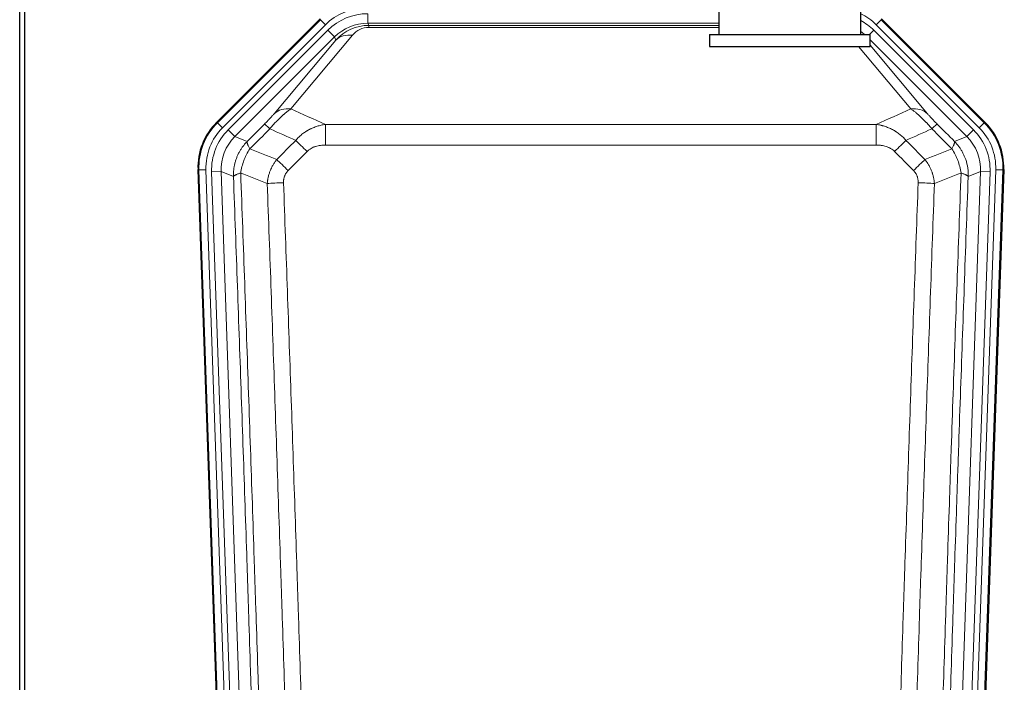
# Model space of a CAD drawing. Header units: inches. Extents: x 0 to 17820, y -10 to 12600.
# Tile 19 of 117: x 3174 to 3591, y 3309 to 3589. Entities that reach past the tile are written whole.
import ezdxf

# ---------------------------------------------------------------- set-up
doc = ezdxf.new("R2010")
doc.units = ezdxf.units.IN
doc.layers.add('1', color=7, linetype='Continuous', true_color=0xffffff)

msp = doc.modelspace()

# ---------------------------------------------------------------- linework, layer by layer
at = {"layer": '1', "color": 2, "linetype": 'Continuous', "lineweight": 25}
for p, q in [((3174.089, 3210.404), (3174.089, 3610.984)), ((3176.089, 3610.656), (3176.089, 3187.146)), ((3257.448, 3545.533), (3301.264, 3589.349)), ((3470.09, 3592.145), (3470.09, 3582.645)), ((3530.09, 3582.645), (3530.09, 3592.156)), ((3538.915, 3589.349), (3582.731, 3545.533)), ((3466.09, 3582.645), (3534.09, 3582.645)), ((3466.09, 3582.645), (3466.09, 3577.645)), ((3534.09, 3577.645), (3534.09, 3582.645)), ((3466.09, 3577.645), (3534.09, 3577.645)), ((3262.685, 3149.881), (3249.567, 3525.526)), ((3590.611, 3525.526), (3577.494, 3149.881))]:
    msp.add_line(p, q, dxfattribs=at)
at = {"layer": '1', "color": 110, "linetype": 'Continuous', "lineweight": 13}
for p, q in [((3257.829, 3545.383), (3301.42, 3588.974)), ((3301.42, 3588.974), (3301.264, 3589.349)), ((3303.538, 3586.855), (3301.42, 3588.974)), ((3321.462, 3587.523), (3321.462, 3591.518)), ((3538.759, 3588.974), (3536.641, 3586.855)), ((3538.915, 3589.349), (3538.759, 3588.974)), ((3538.759, 3588.974), (3582.35, 3545.383)), ((3303.538, 3586.855), (3259.947, 3543.264)), ((3262.339, 3542.322), (3304.514, 3584.498)), ((3307.339, 3581.673), (3304.514, 3584.498)), ((3470.088, 3587.523), (3321.462, 3587.523)), ((3321.462, 3587.523), (3321.857, 3586.568)), ((3321.857, 3586.568), (3470.087, 3586.568)), ((3321.857, 3585.69), (3321.857, 3586.568)), ((3470.087, 3585.69), (3321.857, 3585.69)), ((3533.812, 3582.645), (3535.665, 3584.498)), ((3577.84, 3542.322), (3535.665, 3584.498)), ((3580.232, 3543.264), (3536.641, 3586.855)), ((3307.339, 3581.673), (3265.164, 3539.498)), ((3281.815, 3549.163), (3307.893, 3580.336)), ((3314.954, 3582.382), (3288.876, 3551.209)), ((3307.893, 3580.336), (3307.339, 3581.673)), ((3575.015, 3539.498), (3534.09, 3580.423)), ((3551.302, 3551.209), (3529.188, 3577.645)), ((3534.09, 3578.18), (3558.364, 3549.163)), ((3257.448, 3545.533), (3257.829, 3545.383)), ((3259.947, 3543.264), (3257.829, 3545.383)), ((3303.503, 3535.93), (3303.503, 3544.639)), ((3303.503, 3544.639), (3536.676, 3544.639)), ((3536.676, 3535.93), (3536.676, 3544.639)), ((3582.35, 3545.383), (3580.232, 3543.264)), ((3582.35, 3545.383), (3582.731, 3545.533)), ((3262.339, 3542.322), (3265.164, 3539.498)), ((3265.164, 3539.498), (3270.388, 3537.44)), ((3569.791, 3537.44), (3575.015, 3539.498)), ((3575.015, 3539.498), (3577.84, 3542.322)), ((3536.676, 3535.93), (3303.503, 3535.93)), ((3249.948, 3525.376), (3249.567, 3525.526)), ((3252.942, 3525.481), (3249.948, 3525.376)), ((3263.059, 3149.933), (3249.948, 3525.376)), ((3252.942, 3525.481), (3266.053, 3150.038)), ((3255.334, 3524.539), (3259.326, 3524.678)), ((3255.334, 3524.539), (3268.4, 3150.368)), ((3264.574, 3522.611), (3259.326, 3524.678)), ((3259.326, 3524.678), (3272.392, 3150.507)), ((3567.787, 3150.507), (3580.853, 3524.678)), ((3584.845, 3524.539), (3571.779, 3150.368)), ((3574.126, 3150.038), (3587.237, 3525.481)), ((3580.853, 3524.678), (3575.605, 3522.611)), ((3590.231, 3525.376), (3577.12, 3149.933)), ((3580.853, 3524.678), (3584.845, 3524.539)), ((3590.231, 3525.376), (3587.237, 3525.481)), ((3590.611, 3525.526), (3590.231, 3525.376))]:
    msp.add_line(p, q, dxfattribs=at)
for centre, major_axis, ratio, start_param, end_param in [((3320.513, 3569.842, 0), (9.199, -22.209), 0.998395, 2.7494612, 3.5337241), ((3321.489, 3567.485, 0), (-9.199, 22.209), 0.998395, 5.8910538, 6.6753168), ((3519.666, 3569.842, 0), (-9.199, -22.209), 0.998395, 2.7494612, 3.0857139), ((3518.69, 3567.485), (9.199, 22.209), 0.998395, 5.8910538, 6.1816355), ((3321.489, 3567.485), (7.671, -18.519), 0.9977549, 2.7494612, 3.5337241), ((3322.411, 3565.26), (4.311, -20.925), 0.9337003, 2.9520749, 3.7363379), ((3322.411, 3574.367), (2.389, -11.128), 0.8742439, 2.9560698, 3.7403327), ((3314.954, 3573.275), (-7.67, 6.416), 0.860824, 5.3364913, 6.1801624), ((3518.69, 3567.485), (-7.671, -18.519), 0.9977549, 2.8207801, 2.9288368), ((3288.876, 3542.102), (-7.67, 6.416), 0.860824, 5.3364913, 6.1801624), ((3551.302, 3542.102), (-7.67, -6.416), 0.860824, 3.2446156, 4.0882866), ((3276.961, 3526.291), (25.153, -9.908), 0.9987323, 2.7320361, 3.5511492), ((3276.961, 3526.291, 0), (22.366, -8.81), 0.9983711, 2.7320361, 3.5511492), ((3284.789, 3537.738), (7.081, -7.061), 0.0269081, 2.343706, 3.0892138), ((3555.39, 3537.738), (-7.081, -7.061), 0.0269081, 3.1939715, 3.9394793), ((3563.218, 3526.291, 0), (-22.366, -8.81), 0.9983711, 2.7320361, 3.5511492), ((3563.218, 3526.291), (-25.153, -9.908), 0.9987323, 2.7320361, 3.5511492), ((3279.353, 3525.349, 0), (-22.366, 8.81), 0.9983711, 5.8736288, 6.6927419), ((3279.353, 3525.349), (18.651, -7.347), 0.9977215, 2.7320361, 3.5511492), ((3560.826, 3525.349), (-18.651, -7.347), 0.9977215, 2.7320361, 3.5511492), ((3560.826, 3525.349, 0), (22.366, 8.81), 0.9983711, 5.8736288, 6.6927419), ((3295.745, 3532.807), (7.096, -7.046), 0.0275577, 1.5981516, 2.344042), ((3544.434, 3532.807), (-7.096, -7.046), 0.0275577, 3.9391433, 4.6850337), ((3287.736, 3524.743), (7.095, -7.047), 0.0252539, 1.5958719, 2.342907), ((3552.443, 3524.743), (7.095, 7.047), 0.0252539, 0.7986857, 1.5457208), ((3285.764, 3519.655), (-9.993, -0.365), 0.0335157, 4.711165, 5.4709844), ((3554.415, 3519.655), (-9.993, 0.365), 0.0335157, 3.9537936, 4.713613)]:
    msp.add_ellipse(centre, major_axis=major_axis, ratio=ratio, start_param=start_param, end_param=end_param, dxfattribs=at)
at = {"layer": '1', "color": 2, "linetype": 'Continuous', "lineweight": 25}
for centre, major_axis in [((3276.589, 3526.437, 0), (25.162, -9.912)), ((3563.59, 3526.437, 0), (-25.162, -9.912))]:
    msp.add_ellipse(centre, major_axis=major_axis, ratio=0.9983711, start_param=2.7320361, end_param=3.5511492, dxfattribs=at)
at = {"layer": '1', "color": 110, "linetype": 'Continuous', "lineweight": 13}
for points, knots in [([(3279.981, 3542.804), (3280.365, 3543.263), (3281.135, 3544.16), (3281.911, 3545.015), (3282.495, 3545.64), (3282.69, 3545.845), (3282.934, 3546.099), (3282.983, 3546.149), (3283.08, 3546.25), (3283.226, 3546.4), (3283.372, 3546.548), (3283.856, 3547.036), (3284.24, 3547.409), (3284.999, 3548.125), (3285.374, 3548.467), (3285.839, 3548.875), (3285.932, 3548.955), (3286.116, 3549.114), (3286.391, 3549.348), (3286.661, 3549.571), (3287.196, 3550.002), (3287.543, 3550.27), (3288.053, 3550.644), (3288.221, 3550.764), (3288.469, 3550.937), (3288.552, 3550.993), (3288.715, 3551.103), (3288.796, 3551.157), (3288.876, 3551.209)], [0, 0, 0, 0, 0.125, 0.25, 0.25, 0.3125, 0.3125, 0.328125, 0.328125, 0.34375, 0.375, 0.375, 0.5, 0.5, 0.625, 0.625, 0.65625, 0.65625, 0.6875, 0.75, 0.75, 0.875, 0.875, 0.9375, 0.9375, 0.96875, 0.96875, 1, 1, 1, 1]), ([(3551.302, 3551.209), (3551.624, 3550.999), (3551.955, 3550.77), (3552.632, 3550.273), (3552.979, 3550.005), (3553.513, 3549.574), (3553.693, 3549.426), (3553.967, 3549.195), (3554.059, 3549.117), (3554.197, 3548.998), (3554.244, 3548.958), (3554.336, 3548.878), (3554.754, 3548.513), (3555.552, 3547.787), (3556.317, 3547.041), (3556.896, 3546.458), (3557.09, 3546.26), (3557.382, 3545.957), (3557.479, 3545.855), (3557.626, 3545.7), (3557.675, 3545.648), (3557.773, 3545.544), (3557.822, 3545.492), (3558.262, 3545.021), (3558.652, 3544.592), (3559.427, 3543.713), (3559.813, 3543.264), (3560.198, 3542.804)], [0, 0, 0, 0, 0.125, 0.125, 0.25, 0.25, 0.3125, 0.3125, 0.34375, 0.34375, 0.359375, 0.359375, 0.375, 0.5, 0.625, 0.625, 0.6875, 0.6875, 0.71875, 0.71875, 0.734375, 0.734375, 0.75, 0.75, 0.875, 0.875, 1, 1, 1, 1]), ([(3281.815, 3549.163), (3281.79, 3549.133), (3281.764, 3549.102), (3281.711, 3549.04), (3281.684, 3549.008), (3281.601, 3548.911), (3281.544, 3548.844), (3281.364, 3548.637), (3281.236, 3548.491), (3281.028, 3548.258), (3280.956, 3548.178), (3280.844, 3548.054), (3280.788, 3547.992), (3280.729, 3547.928), (3280.69, 3547.885), (3280.67, 3547.863), (3280.491, 3547.667), (3280.324, 3547.486), (3279.973, 3547.111), (3279.789, 3546.916), (3279.549, 3546.664), (3279.476, 3546.587), (3279.402, 3546.51), (3279.352, 3546.458), (3279.327, 3546.432), (3279.202, 3546.302), (3279.101, 3546.197), (3278.794, 3545.88), (3278.586, 3545.667), (3278.162, 3545.236), (3277.947, 3545.019), (3277.728, 3544.799)], [0, 0, 0, 0, 0.03125, 0.03125, 0.0625, 0.0625, 0.125, 0.125, 0.25, 0.25, 0.3125, 0.3125, 0.34375, 0.359375, 0.359375, 0.375, 0.375, 0.5, 0.5, 0.625, 0.625, 0.65625, 0.671875, 0.671875, 0.6875, 0.6875, 0.75, 0.75, 0.875, 0.875, 1, 1, 1, 1]), ([(3562.451, 3544.799), (3562.232, 3545.019), (3562.015, 3545.237), (3561.589, 3545.671), (3561.38, 3545.885), (3561.122, 3546.152), (3561.07, 3546.205), (3560.969, 3546.31), (3560.818, 3546.467), (3560.672, 3546.62), (3560.385, 3546.921), (3560.203, 3547.114), (3559.853, 3547.489), (3559.686, 3547.67), (3559.506, 3547.866), (3559.486, 3547.887), (3559.447, 3547.93), (3559.389, 3547.995), (3559.256, 3548.141), (3559.149, 3548.261), (3558.941, 3548.493), (3558.813, 3548.639), (3558.575, 3548.914), (3558.465, 3549.042), (3558.364, 3549.163)], [0, 0, 0, 0, 0.125, 0.125, 0.25, 0.25, 0.28125, 0.28125, 0.3125, 0.375, 0.375, 0.5, 0.5, 0.625, 0.625, 0.640625, 0.640625, 0.65625, 0.6875, 0.75, 0.75, 0.875, 0.875, 1, 1, 1, 1]), ([(3290.927, 3537.869), (3291.127, 3538.108), (3291.333, 3538.342), (3291.65, 3538.685), (3291.757, 3538.799), (3291.974, 3539.021), (3292.083, 3539.131), (3292.636, 3539.672), (3293.097, 3540.08), (3294.054, 3540.848), (3294.55, 3541.207), (3295.192, 3541.627), (3295.321, 3541.709), (3295.517, 3541.831), (3295.583, 3541.871), (3295.714, 3541.95), (3295.78, 3541.99), (3296.111, 3542.184), (3296.446, 3542.371), (3296.786, 3542.547), (3296.922, 3542.616), (3296.99, 3542.651), (3297.196, 3542.753), (3297.333, 3542.819), (3297.747, 3543.013), (3298.024, 3543.135), (3298.862, 3543.481), (3299.427, 3543.686), (3300.57, 3544.044), (3301.148, 3544.197), (3302.316, 3544.455), (3302.907, 3544.559), (3303.503, 3544.639)], [0, 0, 0, 0, 0.0625, 0.0625, 0.09375, 0.09375, 0.125, 0.125, 0.25, 0.25, 0.375, 0.375, 0.40625, 0.40625, 0.421875, 0.421875, 0.4375, 0.4375, 0.5, 0.515625, 0.515625, 0.53125, 0.53125, 0.5625, 0.5625, 0.625, 0.625, 0.75, 0.75, 0.875, 0.875, 1, 1, 1, 1]), ([(3536.676, 3544.639), (3537.273, 3544.559), (3537.941, 3544.441), (3538.605, 3544.291), (3538.752, 3544.256), (3538.826, 3544.239), (3539.046, 3544.185), (3539.193, 3544.148), (3539.63, 3544.031), (3539.92, 3543.947), (3540.782, 3543.676), (3541.347, 3543.47), (3542.46, 3543.008), (3543.007, 3542.751), (3543.813, 3542.326), (3544.212, 3542.104), (3544.606, 3541.866), (3544.802, 3541.744), (3544.867, 3541.703), (3544.997, 3541.62), (3545.061, 3541.578), (3545.64, 3541.199), (3546.137, 3540.839), (3547.092, 3540.072), (3547.551, 3539.665), (3548.43, 3538.803), (3548.851, 3538.349), (3549.252, 3537.869)], [0, 0, 0, 0, 0.125, 0.140625, 0.140625, 0.15625, 0.15625, 0.1875, 0.1875, 0.25, 0.25, 0.375, 0.375, 0.5, 0.5, 0.5625, 0.59375, 0.59375, 0.609375, 0.609375, 0.625, 0.625, 0.75, 0.75, 0.875, 0.875, 1, 1, 1, 1]), ([(3264.574, 3522.611), (3264.568, 3523.097), (3264.557, 3524.063), (3264.673, 3525.502), (3264.88, 3526.913), (3265.185, 3528.288), (3265.578, 3529.623), (3266.056, 3530.912), (3266.613, 3532.15), (3267.243, 3533.333), (3267.94, 3534.457), (3268.699, 3535.517), (3269.51, 3536.518), (3270.097, 3537.134), (3270.388, 3537.44)], [0, 0, 0, 0, 0.089031, 0.1769996, 0.2639132, 0.3497793, 0.4346056, 0.5184004, 0.601172, 0.6829292, 0.763681, 0.8434369, 0.9222065, 1, 1, 1, 1]), ([(3271.494, 3534.282), (3271.387, 3534.489), (3271.287, 3534.688), (3271.1, 3535.069), (3271.013, 3535.251), (3270.853, 3535.597), (3270.781, 3535.761), (3270.652, 3536.069), (3270.595, 3536.213), (3270.499, 3536.481), (3270.459, 3536.605), (3270.396, 3536.831), (3270.374, 3536.934), (3270.333, 3537.208), (3270.342, 3537.347), (3270.388, 3537.44)], [0, 0, 0, 0, 0.125, 0.125, 0.25, 0.25, 0.375, 0.375, 0.5, 0.5, 0.625, 0.625, 0.75, 0.75, 1, 1, 1, 1]), ([(3295.745, 3533.196), (3295.87, 3533.322), (3296, 3533.444), (3296.202, 3533.621), (3296.27, 3533.678), (3296.408, 3533.79), (3296.477, 3533.845), (3296.83, 3534.113), (3297.124, 3534.307), (3297.734, 3534.659), (3298.05, 3534.816), (3298.458, 3534.993), (3298.54, 3535.028), (3298.705, 3535.094), (3298.787, 3535.126), (3299.035, 3535.219), (3299.202, 3535.276), (3299.703, 3535.436), (3300.04, 3535.526), (3300.72, 3535.678), (3301.062, 3535.739), (3301.752, 3535.836), (3302.099, 3535.872), (3302.798, 3535.919), (3303.15, 3535.93), (3303.503, 3535.93)], [0, 0, 0, 0, 0.0625, 0.0625, 0.09375, 0.09375, 0.125, 0.125, 0.25, 0.25, 0.375, 0.375, 0.40625, 0.40625, 0.4375, 0.4375, 0.5, 0.5, 0.625, 0.625, 0.75, 0.75, 0.875, 0.875, 1, 1, 1, 1]), ([(3536.676, 3535.93), (3537.029, 3535.93), (3537.383, 3535.919), (3537.824, 3535.889), (3537.912, 3535.882), (3538.088, 3535.867), (3538.176, 3535.859), (3538.44, 3535.832), (3538.614, 3535.81), (3539.136, 3535.736), (3539.481, 3535.674), (3540.164, 3535.52), (3540.501, 3535.429), (3541.169, 3535.214), (3541.499, 3535.091), (3541.865, 3534.931), (3541.905, 3534.913), (3541.986, 3534.876), (3542.106, 3534.821), (3542.384, 3534.686), (3542.616, 3534.56), (3543.07, 3534.297), (3543.361, 3534.104), (3543.918, 3533.68), (3544.184, 3533.449), (3544.434, 3533.196)], [0, 0, 0, 0, 0.125, 0.125, 0.15625, 0.15625, 0.1875, 0.1875, 0.25, 0.25, 0.375, 0.375, 0.5, 0.5, 0.625, 0.625, 0.640625, 0.640625, 0.65625, 0.6875, 0.75, 0.75, 0.875, 0.875, 1, 1, 1, 1]), ([(3569.791, 3537.44), (3569.837, 3537.347), (3569.846, 3537.208), (3569.805, 3536.934), (3569.783, 3536.831), (3569.72, 3536.605), (3569.68, 3536.481), (3569.584, 3536.213), (3569.527, 3536.069), (3569.398, 3535.761), (3569.326, 3535.597), (3569.166, 3535.251), (3569.079, 3535.069), (3568.892, 3534.688), (3568.792, 3534.489), (3568.685, 3534.282)], [0, 0, 0, 0, 0.25, 0.25, 0.375, 0.375, 0.5, 0.5, 0.625, 0.625, 0.75, 0.75, 0.875, 0.875, 1, 1, 1, 1]), ([(3569.791, 3537.44), (3570.093, 3537.121), (3570.703, 3536.481), (3571.541, 3535.438), (3572.322, 3534.332), (3573.036, 3533.16), (3573.675, 3531.926), (3574.535, 3529.944), (3575.366, 3527.079), (3575.642, 3524.344), (3575.61, 3522.843), (3575.605, 3522.611)], [0, 0, 0, 0, 0.0808925, 0.1627583, 0.2456086, 0.3294543, 0.4143057, 0.5001731, 0.7248177, 0.9574268, 1, 1, 1, 1]), ([(3267.629, 3524.086), (3267.758, 3524.989), (3267.936, 3525.892), (3268.393, 3527.676), (3268.67, 3528.558), (3269.158, 3529.852), (3269.333, 3530.278), (3269.705, 3531.118), (3269.903, 3531.532), (3270.529, 3532.752), (3270.991, 3533.536), (3271.494, 3534.282)], [0, 0, 0, 0, 0.25, 0.25, 0.5, 0.5, 0.625, 0.625, 0.75, 0.75, 1, 1, 1, 1]), ([(3568.685, 3534.282), (3569.188, 3533.536), (3569.65, 3532.752), (3570.276, 3531.532), (3570.474, 3531.118), (3570.846, 3530.278), (3571.021, 3529.852), (3571.509, 3528.558), (3571.786, 3527.676), (3572.243, 3525.892), (3572.421, 3524.989), (3572.55, 3524.086)], [0, 0, 0, 0, 0.25, 0.25, 0.375, 0.375, 0.5, 0.5, 0.75, 0.75, 1, 1, 1, 1]), ([(3278.881, 3519.647), (3278.917, 3520.11), (3278.97, 3520.57), (3279.059, 3521.143), (3279.077, 3521.257), (3279.117, 3521.486), (3279.138, 3521.6), (3279.203, 3521.942), (3279.251, 3522.168), (3279.408, 3522.844), (3279.649, 3523.734), (3279.957, 3524.603), (3280.213, 3525.247), (3280.325, 3525.514), (3280.444, 3525.778), (3280.492, 3525.884), (3280.516, 3525.937), (3280.589, 3526.095), (3280.639, 3526.199), (3280.893, 3526.719), (3281.111, 3527.126), (3281.577, 3527.919), (3282.071, 3528.693), (3282.623, 3529.429), (3282.914, 3529.787)], [0, 0, 0, 0, 0.125, 0.125, 0.15625, 0.15625, 0.1875, 0.1875, 0.25, 0.25, 0.375, 0.5, 0.5, 0.5625, 0.578125, 0.578125, 0.59375, 0.59375, 0.625, 0.625, 0.75, 0.75, 0.875, 1, 1, 1, 1]), ([(3557.265, 3529.787), (3557.556, 3529.429), (3557.833, 3529.06), (3558.162, 3528.585), (3558.226, 3528.489), (3558.355, 3528.297), (3558.418, 3528.2), (3558.604, 3527.907), (3558.725, 3527.71), (3559.074, 3527.113), (3559.509, 3526.302), (3559.882, 3525.459), (3560.138, 3524.815), (3560.219, 3524.598), (3560.335, 3524.271), (3560.373, 3524.161), (3560.446, 3523.94), (3560.482, 3523.83), (3560.654, 3523.276), (3560.775, 3522.83), (3560.982, 3521.932), (3561.155, 3521.027), (3561.262, 3520.11), (3561.298, 3519.647)], [0, 0, 0, 0, 0.125, 0.125, 0.15625, 0.15625, 0.1875, 0.1875, 0.25, 0.25, 0.375, 0.5, 0.5, 0.5625, 0.5625, 0.59375, 0.59375, 0.625, 0.625, 0.75, 0.75, 0.875, 1, 1, 1, 1]), ([(3264.574, 3522.611), (3264.603, 3522.71), (3264.693, 3522.816), (3264.916, 3522.985), (3265.005, 3523.043), (3265.211, 3523.162), (3265.328, 3523.223), (3265.589, 3523.347), (3265.734, 3523.411), (3266.048, 3523.54), (3266.218, 3523.606), (3266.582, 3523.74), (3266.776, 3523.808), (3267.186, 3523.946), (3267.403, 3524.016), (3267.629, 3524.086)], [0, 0, 0, 0, 0.25, 0.25, 0.375, 0.375, 0.5, 0.5, 0.625, 0.625, 0.75, 0.75, 0.875, 0.875, 1, 1, 1, 1]), ([(3276.769, 3151.122), (3276.324, 3166.532), (3275.418, 3197.378), (3274.011, 3243.719), (3273.041, 3274.663), (3272.487, 3292.082), (3272.425, 3294.018), (3272.301, 3297.889), (3272.115, 3303.697), (3271.678, 3317.251), (3271.3, 3328.872), (3270.982, 3338.558), (3270.918, 3340.496), (3270.79, 3344.371), (3270.599, 3350.183), (3270.148, 3363.745), (3269.758, 3375.369), (3268.972, 3398.618), (3267.909, 3429.616), (3266.268, 3476.114), (3265.143, 3507.112), (3264.574, 3522.611)], [0, 0, 0, 0, 0.125, 0.25, 0.375, 0.375, 0.390625, 0.390625, 0.40625, 0.4375, 0.5, 0.5, 0.515625, 0.515625, 0.53125, 0.5625, 0.625, 0.625, 0.75, 0.875, 1, 1, 1, 1]), ([(3267.629, 3524.086), (3268.2, 3508.532), (3269.328, 3477.422), (3270.973, 3430.757), (3272.04, 3399.647), (3272.828, 3376.314), (3273.219, 3364.648), (3273.671, 3351.037), (3273.863, 3345.204), (3273.991, 3341.315), (3274.055, 3339.371), (3274.374, 3329.649), (3274.754, 3317.986), (3275.191, 3304.383), (3275.378, 3298.554), (3275.502, 3294.669), (3275.564, 3292.726), (3276.12, 3275.243), (3277.093, 3244.187), (3278.504, 3197.677), (3279.412, 3166.719), (3279.858, 3151.253)], [0, 0, 0, 0, 0.125, 0.25, 0.375, 0.375, 0.4375, 0.46875, 0.484375, 0.484375, 0.5, 0.5, 0.5625, 0.59375, 0.609375, 0.609375, 0.625, 0.625, 0.75, 0.875, 1, 1, 1, 1]), ([(3285.764, 3519.991), (3285.755, 3520.227), (3285.758, 3520.464), (3285.775, 3520.758), (3285.779, 3520.817), (3285.789, 3520.935), (3285.794, 3520.994), (3285.813, 3521.17), (3285.829, 3521.287), (3285.884, 3521.635), (3285.933, 3521.863), (3286.053, 3522.314), (3286.125, 3522.536), (3286.251, 3522.865), (3286.296, 3522.973), (3286.369, 3523.135), (3286.394, 3523.189), (3286.445, 3523.295), (3286.471, 3523.348), (3286.606, 3523.61), (3286.724, 3523.813), (3286.98, 3524.203), (3287.118, 3524.392), (3287.413, 3524.755), (3287.57, 3524.93), (3287.736, 3525.098)], [0, 0, 0, 0, 0.125, 0.125, 0.15625, 0.15625, 0.1875, 0.1875, 0.25, 0.25, 0.375, 0.375, 0.5, 0.5, 0.5625, 0.5625, 0.59375, 0.59375, 0.625, 0.625, 0.75, 0.75, 0.875, 0.875, 1, 1, 1, 1]), ([(3552.443, 3525.098), (3552.609, 3524.93), (3552.767, 3524.754), (3552.953, 3524.525), (3552.99, 3524.478), (3553.062, 3524.385), (3553.098, 3524.337), (3553.202, 3524.194), (3553.269, 3524.097), (3553.461, 3523.802), (3553.696, 3523.398), (3553.886, 3522.972), (3554.012, 3522.644), (3554.052, 3522.533), (3554.106, 3522.364), (3554.124, 3522.308), (3554.157, 3522.194), (3554.173, 3522.137), (3554.249, 3521.853), (3554.297, 3521.623), (3554.37, 3521.162), (3554.394, 3520.93), (3554.421, 3520.462), (3554.423, 3520.227), (3554.415, 3519.991)], [0, 0, 0, 0, 0.125, 0.125, 0.15625, 0.15625, 0.1875, 0.1875, 0.25, 0.25, 0.375, 0.5, 0.5, 0.5625, 0.5625, 0.59375, 0.59375, 0.625, 0.625, 0.75, 0.75, 0.875, 0.875, 1, 1, 1, 1]), ([(3560.321, 3151.253), (3560.377, 3153.186), (3560.433, 3155.119), (3560.545, 3158.987), (3560.713, 3164.789), (3561.109, 3178.329), (3561.452, 3189.942), (3562.145, 3213.175), (3563.086, 3244.174), (3564.544, 3290.738), (3565.548, 3321.825), (3566.122, 3339.323), (3566.186, 3341.267), (3566.314, 3345.156), (3566.507, 3350.99), (3566.958, 3364.603), (3567.35, 3376.273), (3567.678, 3386), (3567.744, 3387.946), (3567.876, 3391.836), (3568.074, 3397.672), (3568.539, 3411.289), (3568.942, 3422.96), (3569.754, 3446.301), (3570.851, 3477.419), (3571.979, 3508.532), (3572.55, 3524.086)], [0, 0, 0, 0, 0.015625, 0.015625, 0.03125, 0.0625, 0.125, 0.125, 0.25, 0.375, 0.5, 0.5, 0.515625, 0.515625, 0.53125, 0.5625, 0.625, 0.625, 0.640625, 0.640625, 0.65625, 0.6875, 0.75, 0.75, 0.875, 1, 1, 1, 1]), ([(3575.605, 3522.611), (3575.036, 3507.112), (3573.911, 3476.11), (3572.817, 3445.103), (3572.008, 3421.846), (3571.606, 3410.217), (3571.142, 3396.649), (3570.944, 3390.834), (3570.813, 3386.957), (3570.747, 3385.018), (3570.419, 3375.327), (3570.029, 3363.698), (3569.579, 3350.134), (3569.387, 3344.321), (3569.259, 3340.447), (3569.196, 3338.509), (3568.623, 3321.074), (3567.622, 3290.1), (3566.167, 3243.705), (3564.761, 3197.375), (3563.855, 3166.533), (3563.41, 3151.122)], [0, 0, 0, 0, 0.125, 0.25, 0.25, 0.3125, 0.34375, 0.359375, 0.359375, 0.375, 0.375, 0.4375, 0.46875, 0.484375, 0.484375, 0.5, 0.5, 0.625, 0.75, 0.875, 1, 1, 1, 1]), ([(3572.55, 3524.086), (3572.776, 3524.016), (3572.993, 3523.946), (3573.403, 3523.808), (3573.597, 3523.74), (3573.961, 3523.606), (3574.131, 3523.54), (3574.445, 3523.411), (3574.59, 3523.347), (3574.851, 3523.223), (3574.968, 3523.162), (3575.174, 3523.043), (3575.263, 3522.985), (3575.486, 3522.816), (3575.576, 3522.71), (3575.605, 3522.611)], [0, 0, 0, 0, 0.125, 0.125, 0.25, 0.25, 0.375, 0.375, 0.5, 0.5, 0.625, 0.625, 0.75, 0.75, 1, 1, 1, 1]), ([(3290.855, 3152.807), (3290.417, 3168.026), (3289.525, 3198.488), (3288.603, 3228.998), (3287.9, 3251.898), (3287.664, 3259.534), (3287.188, 3274.813), (3286.947, 3282.455), (3286.221, 3305.391), (3285.729, 3320.688), (3285.105, 3339.817), (3284.98, 3343.643), (3284.728, 3351.295), (3284.349, 3362.773), (3283.966, 3374.252), (3283.194, 3397.208), (3282.151, 3427.817), (3280.541, 3473.731), (3279.439, 3504.342), (3278.881, 3519.647)], [0, 0, 0, 0, 0.125, 0.25, 0.25, 0.3125, 0.3125, 0.375, 0.375, 0.5, 0.5, 0.53125, 0.53125, 0.5625, 0.625, 0.625, 0.75, 0.875, 1, 1, 1, 1]), ([(3285.764, 3519.991), (3286.322, 3504.666), (3287.422, 3474.018), (3289.03, 3428.046), (3290.072, 3397.399), (3290.843, 3374.414), (3291.225, 3362.921), (3291.604, 3351.429), (3291.855, 3343.767), (3291.98, 3339.937), (3292.604, 3320.783), (3293.095, 3305.467), (3293.82, 3282.503), (3294.06, 3274.851), (3294.536, 3259.553), (3294.772, 3251.907), (3295.474, 3228.979), (3296.395, 3198.431), (3297.285, 3167.931), (3297.723, 3152.693)], [0, 0, 0, 0, 0.125, 0.25, 0.375, 0.375, 0.4375, 0.46875, 0.46875, 0.5, 0.5, 0.625, 0.625, 0.6875, 0.6875, 0.75, 0.75, 0.875, 1, 1, 1, 1]), ([(3542.456, 3152.693), (3542.894, 3167.931), (3543.784, 3198.431), (3544.705, 3228.979), (3545.407, 3251.907), (3545.643, 3259.553), (3546.119, 3274.851), (3546.359, 3282.503), (3547.084, 3305.467), (3547.575, 3320.783), (3548.199, 3339.937), (3548.324, 3343.767), (3548.575, 3351.429), (3548.954, 3362.921), (3549.336, 3374.414), (3550.107, 3397.399), (3551.149, 3428.046), (3552.757, 3474.018), (3553.857, 3504.666), (3554.415, 3519.991)], [0, 0, 0, 0, 0.125, 0.25, 0.25, 0.3125, 0.3125, 0.375, 0.375, 0.5, 0.5, 0.53125, 0.53125, 0.5625, 0.625, 0.625, 0.75, 0.875, 1, 1, 1, 1]), ([(3561.298, 3519.647), (3560.74, 3504.342), (3559.638, 3473.731), (3558.028, 3427.817), (3556.985, 3397.208), (3556.213, 3374.252), (3555.83, 3362.773), (3555.451, 3351.295), (3555.199, 3343.643), (3555.074, 3339.817), (3554.45, 3320.688), (3553.958, 3305.391), (3553.231, 3282.455), (3552.991, 3274.813), (3552.515, 3259.534), (3552.279, 3251.898), (3551.576, 3228.998), (3550.654, 3198.488), (3549.762, 3168.026), (3549.324, 3152.807)], [0, 0, 0, 0, 0.125, 0.25, 0.375, 0.375, 0.4375, 0.46875, 0.46875, 0.5, 0.5, 0.625, 0.625, 0.6875, 0.6875, 0.75, 0.75, 0.875, 1, 1, 1, 1])]:
    msp.add_open_spline(points, degree=3, knots=knots, dxfattribs=at)
for points in [[(3288.876, 3551.209), (3293.756, 3549.02), (3298.631, 3546.83), (3303.503, 3544.639)], [(3536.676, 3544.639), (3541.548, 3546.83), (3546.423, 3549.02), (3551.302, 3551.209)], [(3270.388, 3537.44), (3272.835, 3539.893), (3275.282, 3542.346), (3277.728, 3544.799)], [(3279.981, 3542.804), (3277.152, 3539.963), (3274.323, 3537.123), (3271.494, 3534.282)], [(3290.927, 3537.869), (3287.281, 3539.515), (3283.632, 3541.16), (3279.981, 3542.804)], [(3560.198, 3542.804), (3556.547, 3541.16), (3552.898, 3539.515), (3549.252, 3537.869)], [(3568.685, 3534.282), (3565.856, 3537.123), (3563.027, 3539.963), (3560.198, 3542.804)], [(3562.451, 3544.799), (3564.897, 3542.346), (3567.344, 3539.893), (3569.791, 3537.44)], [(3282.914, 3529.787), (3285.585, 3532.481), (3288.256, 3535.175), (3290.927, 3537.869)], [(3549.252, 3537.869), (3551.923, 3535.175), (3554.594, 3532.481), (3557.265, 3529.787)], [(3271.494, 3534.282), (3275.299, 3532.778), (3279.105, 3531.28), (3282.914, 3529.787)], [(3295.745, 3533.196), (3293.076, 3530.496), (3290.406, 3527.797), (3287.736, 3525.098)], [(3552.443, 3525.098), (3549.773, 3527.797), (3547.103, 3530.496), (3544.434, 3533.196)], [(3557.265, 3529.787), (3561.074, 3531.28), (3564.88, 3532.778), (3568.685, 3534.282)], [(3278.881, 3519.647), (3275.128, 3521.122), (3271.378, 3522.602), (3267.629, 3524.086)], [(3572.55, 3524.086), (3568.801, 3522.602), (3565.051, 3521.122), (3561.298, 3519.647)]]:
    msp.add_open_spline(points, degree=3, dxfattribs=at)

doc.saveas('drawing.dxf')
